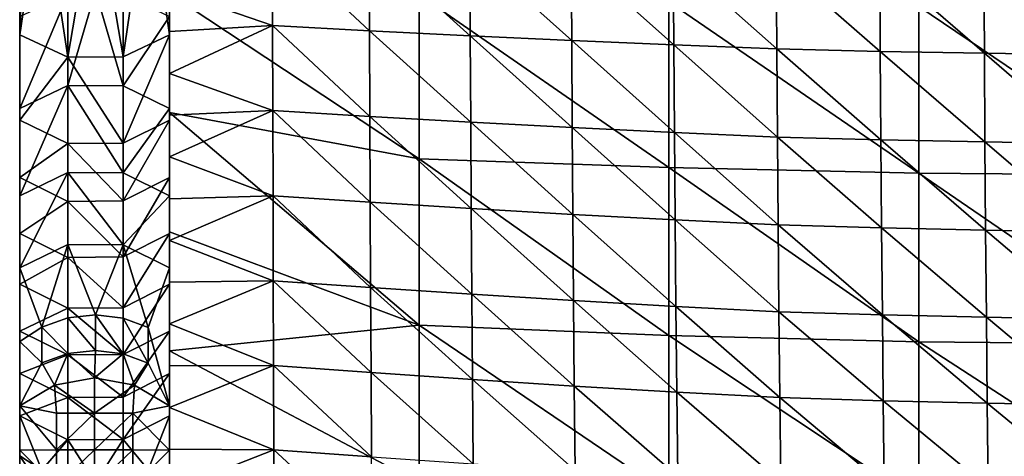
# Model space of a CAD drawing. Header units: millimetres. Extents: x 0 to 484, y -157 to 583.
# Tile 3 of 78: x 0 to 145, y 10 to 74. Entities that reach past the tile are written whole.
import ezdxf

# ---------------------------------------------------------------- set-up
doc = ezdxf.new("R2010")
doc.units = ezdxf.units.MM
doc.layers.add('Layer 01', color=7, linetype='Continuous', true_color=0x000000)

msp = doc.modelspace()

# ---------------------------------------------------------------- linework, layer by layer
at = {"layer": 'Layer 01'}
for points in [[(1.524, 112.417, 465.623), (-0.001, 133.561, 468.766), (-0.001, 71.522, 413.6)], [(-0.001, 71.522, 413.6), (-0.001, 133.561, 468.766), (-0.001, 110.878, 424.811)], [(-0.001, 71.522, 413.6), (3.226, 93.415, 453.936), (1.524, 112.417, 465.623)], [(-0.001, 85.311, 399.893), (-0.001, 71.522, 413.6), (-0.001, 110.878, 424.811)], [(22, 96.573, 392.162), (22, 72.117, 389.853), (22, 83.401, 397.869)], [(22, 72.117, 389.853), (22, 96.573, 392.162), (22, 77.575, 387.974)], [(21.999, 71.522, 413.6), (21.999, 94.916, 452.419), (18.875, 93.452, 453.899)], [(21.999, 94.916, 452.419), (21.999, 71.522, 413.6), (21.999, 85.311, 399.893)], [(-0.001, 71.522, 413.6), (7.064, 68.217, 414.874), (3.226, 93.415, 453.936)], [(7.064, 68.217, 414.874), (7.064, 92.425, 454.937), (3.226, 93.415, 453.936)], [(15.169, 68.271, 414.853), (21.999, 71.522, 413.6), (18.875, 93.452, 453.899)], [(15.169, 92.465, 454.897), (15.169, 68.271, 414.853), (18.875, 93.452, 453.899)], [(22, 91.884, 440.227), (22, 92.632, 426.458), (22, 67.97, 424.22)], [(22, 67.97, 424.22), (22, 92.632, 426.458), (22, 80.778, 418.402)], [(11.122, 92.103, 455.263), (7.064, 92.425, 454.937), (7.064, 68.217, 414.874)], [(7.064, 68.217, 414.874), (15.169, 68.271, 414.853), (11.122, 92.103, 455.263)], [(15.169, 68.271, 414.853), (15.169, 92.465, 454.897), (11.122, 92.103, 455.263)], [(22, 66.629, 451.161), (22, 91.091, 453.401), (22, 91.884, 440.227)], [(22, 91.884, 440.227), (22, 43.336, 435.841), (22, 66.629, 451.161)], [(22, 43.336, 435.841), (22, 91.884, 440.227), (22, 67.97, 424.22)], [(22, 91.091, 453.401), (22, 66.629, 451.161), (22, 84.242, 459.314)], [(-0.001, 85.311, 289.553), (-0.001, 85.311, 252.773), (-0.001, 68.796, 252.773)], [(-0.001, 85.311, 289.553), (-0.001, 68.796, 252.773), (-0.001, 68.796, 289.553)], [(-0.001, 85.311, 326.333), (-0.001, 85.311, 289.553), (-0.001, 68.796, 289.553)], [(-0.001, 85.311, 326.333), (-0.001, 68.796, 289.553), (-0.001, 68.796, 326.333)], [(-0.001, 85.311, 363.113), (-0.001, 85.311, 326.333), (-0.001, 68.796, 326.333)], [(-0.001, 85.311, 363.113), (-0.001, 68.796, 326.333), (-0.001, 68.796, 363.113)], [(-0.001, 68.796, 363.113), (-0.001, 71.522, 413.6), (-0.001, 85.311, 399.893)], [(-0.001, 68.796, 363.113), (-0.001, 85.311, 399.893), (-0.001, 85.311, 363.113)], [(-0.001, 68.796, 252.773), (-0.001, 85.311, 252.773), (-0.001, 74.187, 217.083)], [(21.999, 68.796, 252.773), (21.999, 85.311, 252.773), (21.999, 77.054, 289.553)], [(21.999, 85.311, 252.773), (21.999, 68.796, 252.773), (21.999, 74.187, 217.083)], [(21.999, 85.311, 399.893), (21.999, 71.522, 413.6), (21.999, 77.054, 399.893)], [(22, 78.111, 459.405), (37.12, 72.897, 464.206), (37.092, 85.425, 464.308)], [(51.336, 72.118, 468.519), (51.285, 84.749, 468.871), (37.092, 85.425, 464.308)], [(51.336, 72.118, 468.519), (37.092, 85.425, 464.308), (37.12, 72.897, 464.206)], [(22, 78.111, 459.405), (22, 84.242, 459.314), (22, 66.629, 451.161)], [(66.123, 71.371, 472.754), (66.055, 84.103, 473.35), (51.285, 84.749, 468.871)], [(66.123, 71.371, 472.754), (51.285, 84.749, 468.871), (51.336, 72.118, 468.519)], [(81.014, 70.676, 476.704), (80.933, 83.504, 477.526), (66.055, 84.103, 473.35)], [(81.014, 70.676, 476.704), (66.055, 84.103, 473.35), (66.123, 71.371, 472.754)], [(22, 83.401, 397.869), (22, 71.115, 396.71), (22, 70.599, 400.102)], [(22, 83.401, 397.869), (22, 70.599, 400.102), (22, 82.919, 401.261)], [(22, 72.117, 389.853), (22, 71.115, 396.71), (22, 83.401, 397.869)], [(22, 82.919, 401.261), (22, 70.599, 400.102), (22, 70.08, 403.499)], [(22, 82.919, 401.261), (22, 70.08, 403.499), (22, 82.432, 404.658)], [(22, 82.191, 406.358), (22, 82.432, 404.658), (22, 70.08, 403.499)], [(96.015, 70.029, 480.326), (95.927, 82.946, 481.356), (80.933, 83.504, 477.526)], [(96.015, 70.029, 480.326), (80.933, 83.504, 477.526), (81.014, 70.676, 476.704)], [(111.116, 69.449, 483.596), (111.026, 82.448, 484.814), (95.927, 82.946, 481.356)], [(111.116, 69.449, 483.596), (95.927, 82.946, 481.356), (96.015, 70.029, 480.326)], [(126.307, 69.087, 486.488), (126.219, 82.137, 487.874), (111.026, 82.448, 484.814)], [(126.307, 69.087, 486.488), (111.026, 82.448, 484.814), (111.116, 69.449, 483.596)], [(22, 75.768, 407.482), (22, 82.191, 406.358), (22, 70.08, 403.499)], [(22, 68.724, 413.781), (22, 81.112, 414.931), (22, 81.304, 413.198)], [(22, 81.304, 413.198), (22, 75.316, 410.891), (22, 68.724, 413.781)], [(22, 81.112, 414.931), (22, 68.724, 413.781), (22, 68.406, 417.259)], [(22, 81.112, 414.931), (22, 68.406, 417.259), (22, 80.778, 418.402)], [(141.585, 68.809, 489.002), (141.501, 81.899, 490.535), (126.219, 82.137, 487.874)], [(141.585, 68.809, 489.002), (126.219, 82.137, 487.874), (126.307, 69.087, 486.488)], [(156.929, 68.559, 491.142), (156.853, 81.684, 492.801), (141.501, 81.899, 490.535)], [(156.929, 68.559, 491.142), (141.501, 81.899, 490.535), (141.585, 68.809, 489.002)], [(22, 80.778, 418.402), (22, 68.406, 417.259), (22, 67.97, 424.22)], [(22, 65.965, 457.362), (22, 71.98, 459.473), (22, 78.111, 459.405)], [(22, 78.111, 459.405), (22, 66.629, 451.161), (22, 65.965, 457.362)], [(22, 71.98, 459.473), (37.12, 72.897, 464.206), (22, 78.111, 459.405)], [(-0.001, 60.691, 173.794), (-0.001, 74.187, 217.083), (7.064, 77.544, 215.955)], [(-0.001, 60.691, 173.794), (7.064, 77.544, 215.955), (7.064, 64.09, 172.802)], [(11.122, 77.978, 215.809), (7.064, 64.09, 172.802), (7.064, 77.544, 215.955)], [(7.064, 64.09, 172.802), (11.122, 77.978, 215.809), (15.169, 64.036, 172.818)], [(15.169, 64.036, 172.818), (11.122, 77.978, 215.809), (15.169, 77.49, 215.973)], [(15.169, 64.036, 172.818), (15.169, 77.49, 215.973), (21.999, 74.187, 217.083)], [(21.999, 77.054, 289.553), (21.999, 68.796, 289.553), (21.999, 68.796, 252.773)], [(21.999, 77.054, 317.138), (21.999, 77.054, 326.333), (21.999, 68.796, 326.333)], [(21.999, 68.796, 307.943), (21.999, 77.054, 307.943), (21.999, 77.054, 317.138)], [(21.999, 68.796, 326.333), (21.999, 68.796, 307.943), (21.999, 77.054, 317.138)], [(21.999, 77.054, 307.943), (21.999, 68.796, 307.943), (21.999, 68.796, 289.553)], [(21.999, 77.054, 307.943), (21.999, 68.796, 289.553), (21.999, 77.054, 289.553)], [(21.999, 77.054, 353.918), (21.999, 77.054, 363.113), (21.999, 68.796, 363.113)], [(21.999, 68.796, 344.723), (21.999, 77.054, 344.723), (21.999, 77.054, 353.918)], [(21.999, 68.796, 363.113), (21.999, 68.796, 344.723), (21.999, 77.054, 353.918)], [(21.999, 77.054, 335.528), (21.999, 77.054, 344.723), (21.999, 68.796, 344.723)], [(21.999, 68.796, 326.333), (21.999, 77.054, 326.333), (21.999, 77.054, 335.528)], [(21.999, 68.796, 344.723), (21.999, 68.796, 326.333), (21.999, 77.054, 335.528)], [(21.999, 77.054, 399.893), (21.999, 68.796, 399.893), (21.999, 68.796, 381.503)], [(21.999, 77.054, 399.893), (21.999, 68.796, 381.503), (21.999, 77.054, 381.503)], [(21.999, 77.054, 372.308), (21.999, 77.054, 381.503), (21.999, 68.796, 381.503)], [(21.999, 68.796, 363.113), (21.999, 77.054, 363.113), (21.999, 77.054, 372.308)], [(21.999, 68.796, 381.503), (21.999, 68.796, 363.113), (21.999, 77.054, 372.308)], [(21.999, 68.796, 399.893), (21.999, 77.054, 399.893), (21.999, 71.522, 413.6)], [(22, 60.089, 389.478), (22, 72.117, 389.853), (22, 77.575, 387.974)], [(58.638, 53.298, 388.709), (22, 60.089, 389.478), (22, 77.575, 387.974)], [(58.638, 53.298, 388.709), (22, 77.575, 387.974), (58.638, 77.416, 386.609)], [(58.638, 77.416, 386.609), (95.297, 76.344, 385.752), (95.295, 52.013, 387.873)], [(58.638, 77.416, 386.609), (95.295, 52.013, 387.873), (58.638, 53.298, 388.709)], [(22, 70.08, 403.499), (22, 69.581, 406.902), (22, 75.768, 407.482)], [(22, 75.768, 407.482), (22, 69.581, 406.902), (22, 69.345, 408.606)], [(22, 75.768, 407.482), (22, 69.345, 408.606), (22, 75.536, 409.186)], [(22, 75.536, 409.186), (22, 69.345, 408.606), (22, 69.123, 410.312)], [(22, 75.536, 409.186), (22, 69.123, 410.312), (22, 75.316, 410.891)], [(22, 75.316, 410.891), (22, 69.123, 410.312), (22, 68.724, 413.781)], [(95.297, 76.344, 385.752), (131.966, 51.227, 387.29), (95.295, 52.013, 387.873)], [(95.297, 76.344, 385.752), (131.968, 75.678, 385.166), (131.966, 51.227, 387.29)], [(131.968, 75.678, 385.166), (168.63, 50.913, 386.898), (131.966, 51.227, 387.29)], [(131.968, 75.678, 385.166), (168.63, 75.395, 384.781), (168.63, 50.913, 386.898)], [(-0.001, 74.187, 217.083), (-0.001, 68.796, 215.993), (-0.001, 68.796, 252.773)], [(-0.001, 68.796, 215.993), (-0.001, 74.187, 217.083), (-0.001, 60.691, 173.794)], [(15.169, 64.036, 172.818), (21.999, 74.187, 217.083), (21.999, 60.691, 173.794)], [(21.999, 74.187, 217.083), (21.999, 68.796, 215.993), (21.999, 60.691, 173.794)], [(21.999, 68.796, 215.993), (21.999, 74.187, 217.083), (21.999, 68.796, 252.773)], [(37.12, 72.897, 464.206), (22, 71.98, 459.473), (22, 65.849, 459.516)], [(22, 65.849, 459.516), (37.149, 60.381, 463.963), (37.12, 72.897, 464.206)], [(51.389, 59.51, 467.985), (51.336, 72.118, 468.519), (37.12, 72.897, 464.206)], [(51.389, 59.51, 467.985), (37.12, 72.897, 464.206), (37.149, 60.381, 463.963)], [(-0.001, 59.009, 369.576), (7.064, 68.217, 414.874), (-0.001, 71.522, 413.6)], [(-0.001, 59.009, 369.576), (-0.001, 71.522, 413.6), (-0.001, 68.796, 363.113)], [(15.169, 55.6, 370.298), (21.999, 59.009, 369.576), (21.999, 71.522, 413.6)], [(15.169, 55.6, 370.298), (21.999, 71.522, 413.6), (15.169, 68.271, 414.853)], [(21.999, 59.009, 369.576), (21.999, 68.796, 399.893), (21.999, 71.522, 413.6)], [(22, 72.117, 389.853), (22, 60.089, 389.478), (22, 71.115, 396.71)], [(22, 71.98, 459.473), (22, 65.965, 457.362), (22, 65.849, 459.516)], [(22, 45.452, 401.162), (22, 70.599, 400.102), (22, 71.115, 396.71)], [(22, 71.115, 396.71), (22, 60.089, 389.478), (22, 42.594, 390.984)], [(22, 45.452, 401.162), (22, 71.115, 396.71), (22, 42.594, 390.984)], [(66.195, 58.671, 471.933), (66.123, 71.371, 472.754), (51.336, 72.118, 468.519)], [(66.195, 58.671, 471.933), (51.336, 72.118, 468.519), (51.389, 59.51, 467.985)], [(81.099, 57.889, 475.614), (81.014, 70.676, 476.704), (66.123, 71.371, 472.754)], [(81.099, 57.889, 475.614), (66.123, 71.371, 472.754), (66.195, 58.671, 471.933)], [(22, 57.743, 402.331), (22, 70.08, 403.499), (22, 70.599, 400.102)], [(22, 45.452, 401.162), (22, 57.743, 402.331), (22, 70.599, 400.102)], [(22, 70.08, 403.499), (22, 57.743, 402.331), (22, 57.227, 405.735)], [(22, 70.08, 403.499), (22, 57.227, 405.735), (22, 69.581, 406.902)], [(22, 69.345, 408.606), (22, 69.581, 406.902), (22, 57.227, 405.735)], [(96.108, 57.158, 478.989), (96.015, 70.029, 480.326), (81.014, 70.676, 476.704)], [(96.108, 57.158, 478.989), (81.014, 70.676, 476.704), (81.099, 57.889, 475.614)], [(111.211, 56.503, 482.034), (111.116, 69.449, 483.596), (96.015, 70.029, 480.326)], [(111.211, 56.503, 482.034), (96.015, 70.029, 480.326), (96.108, 57.158, 478.989)], [(126.402, 56.098, 484.724), (126.307, 69.087, 486.488), (111.116, 69.449, 483.596)], [(126.402, 56.098, 484.724), (111.116, 69.449, 483.596), (111.211, 56.503, 482.034)], [(-0.001, 68.796, 252.773), (-0.001, 68.796, 215.993), (-0.001, 52.281, 215.993)], [(-0.001, 68.796, 252.773), (-0.001, 52.281, 215.993), (-0.001, 52.281, 252.773)], [(-0.001, 68.796, 289.553), (-0.001, 68.796, 252.773), (-0.001, 52.281, 252.773)], [(-0.001, 68.796, 289.553), (-0.001, 52.281, 252.773), (-0.001, 52.281, 289.553)], [(-0.001, 52.281, 289.553), (-0.001, 68.796, 326.333), (-0.001, 68.796, 289.553)], [(-0.001, 68.796, 363.113), (-0.001, 68.796, 326.333), (-0.001, 59.009, 369.576)], [(-0.001, 68.796, 326.333), (-0.001, 50.552, 324.871), (-0.001, 59.009, 369.576)], [(-0.001, 52.281, 289.553), (-0.001, 50.552, 324.871), (-0.001, 68.796, 326.333)], [(-0.001, 52.281, 215.993), (-0.001, 68.796, 215.993), (-0.001, 60.691, 173.794)], [(-0.001, 59.009, 369.576), (7.064, 55.544, 370.31), (7.064, 68.217, 414.874)], [(15.169, 55.6, 370.298), (15.169, 68.271, 414.853), (7.064, 68.217, 414.874)], [(15.169, 55.6, 370.298), (7.064, 68.217, 414.874), (7.064, 55.544, 370.31)], [(21.999, 68.796, 252.773), (21.999, 52.281, 252.773), (21.999, 52.281, 215.993)], [(21.999, 68.796, 252.773), (21.999, 52.281, 215.993), (21.999, 68.796, 215.993)], [(21.999, 68.796, 289.553), (21.999, 52.281, 289.553), (21.999, 52.281, 252.773)], [(21.999, 68.796, 289.553), (21.999, 52.281, 252.773), (21.999, 68.796, 252.773)], [(21.999, 52.281, 289.553), (21.999, 68.796, 289.553), (21.999, 68.796, 307.943)], [(21.999, 68.796, 307.943), (21.999, 68.796, 326.333), (21.999, 52.281, 289.553)], [(21.999, 60.691, 173.794), (21.999, 68.796, 215.993), (21.999, 52.281, 215.993)], [(21.999, 52.281, 289.553), (21.999, 68.796, 326.333), (21.999, 50.552, 324.871)], [(21.999, 68.796, 326.333), (21.999, 68.796, 344.723), (21.999, 50.552, 324.871)], [(21.999, 68.796, 363.113), (21.999, 59.009, 369.576), (21.999, 68.796, 344.723)], [(21.999, 50.552, 324.871), (21.999, 68.796, 344.723), (21.999, 59.009, 369.576)], [(21.999, 68.796, 381.503), (21.999, 59.009, 369.576), (21.999, 68.796, 363.113)], [(21.999, 59.009, 369.576), (21.999, 68.796, 381.503), (21.999, 68.796, 399.893)], [(22, 56.766, 409.148), (22, 69.123, 410.312), (22, 69.345, 408.606)], [(22, 57.227, 405.735), (22, 56.766, 409.148), (22, 69.345, 408.606)], [(22, 68.724, 413.781), (22, 69.123, 410.312), (22, 56.766, 409.148)], [(22, 43.877, 414.95), (22, 68.406, 417.259), (22, 68.724, 413.781)], [(22, 68.724, 413.781), (22, 56.766, 409.148), (22, 43.877, 414.95)], [(22, 68.406, 417.259), (22, 43.877, 414.95), (22, 43.625, 421.944)], [(22, 68.406, 417.259), (22, 43.625, 421.944), (22, 67.97, 424.22)], [(22, 67.97, 424.22), (22, 43.625, 421.944), (22, 43.336, 435.841)], [(141.674, 55.786, 487.061), (141.585, 68.809, 489.002), (126.307, 69.087, 486.488)], [(141.674, 55.786, 487.061), (126.307, 69.087, 486.488), (126.402, 56.098, 484.724)], [(157.01, 55.505, 489.05), (156.929, 68.559, 491.142), (141.585, 68.809, 489.002)], [(157.01, 55.505, 489.05), (141.585, 68.809, 489.002), (141.674, 55.786, 487.061)], [(22, 66.629, 451.161), (22, 42.407, 448.923), (22, 41.571, 455.023)], [(22, 66.629, 451.161), (22, 41.571, 455.023), (22, 65.965, 457.362)], [(22, 43.336, 435.841), (22, 42.407, 448.923), (22, 66.629, 451.161)], [(22, 65.965, 457.362), (22, 41.571, 455.023), (22, 59.718, 459.533)], [(22, 59.718, 459.533), (22, 65.849, 459.516), (22, 65.965, 457.362)], [(37.149, 60.381, 463.963), (22, 65.849, 459.516), (22, 59.718, 459.533)], [(-0.001, 47.889, 127.587), (-0.001, 60.691, 173.794), (7.064, 64.09, 172.802)], [(-0.001, 47.889, 127.587), (7.064, 64.09, 172.802), (7.064, 51.313, 126.682)], [(15.169, 51.258, 126.697), (7.064, 51.313, 126.682), (7.064, 64.09, 172.802)], [(15.169, 51.258, 126.697), (7.064, 64.09, 172.802), (15.169, 64.036, 172.818)], [(21.999, 60.691, 173.794), (15.169, 51.258, 126.697), (15.169, 64.036, 172.818)], [(-0.001, 52.281, 215.993), (-0.001, 60.691, 173.794), (-0.001, 52.281, 179.213)], [(-0.001, 47.889, 127.587), (-0.001, 52.281, 179.213), (-0.001, 60.691, 173.794)], [(21.999, 60.691, 173.794), (21.999, 47.889, 127.587), (15.169, 51.258, 126.697)], [(21.999, 60.691, 173.794), (21.999, 52.281, 215.993), (21.999, 52.281, 179.213)], [(21.999, 60.691, 173.794), (21.999, 52.281, 179.213), (21.999, 47.889, 127.587)], [(22, 53.586, 459.524), (37.149, 60.381, 463.963), (22, 59.718, 459.533)], [(22, 53.586, 459.524), (37.179, 47.881, 463.558), (37.149, 60.381, 463.963)], [(58.639, 28.873, 390.854), (22, 42.594, 390.984), (22, 60.089, 389.478)], [(58.639, 28.873, 390.854), (22, 60.089, 389.478), (58.638, 53.298, 388.709)], [(22, 41.571, 455.023), (22, 53.586, 459.524), (22, 59.718, 459.533)], [(51.444, 46.933, 467.238), (51.389, 59.51, 467.985), (37.149, 60.381, 463.963)], [(51.444, 46.933, 467.238), (37.149, 60.381, 463.963), (37.179, 47.881, 463.558)], [(66.272, 46.016, 470.849), (66.195, 58.671, 471.933), (51.389, 59.51, 467.985)], [(66.272, 46.016, 470.849), (51.389, 59.51, 467.985), (51.444, 46.933, 467.238)], [(-0.001, 50.552, 324.871), (7.064, 55.544, 370.31), (-0.001, 59.009, 369.576)], [(21.999, 59.009, 369.576), (15.169, 55.6, 370.298), (15.169, 47.123, 325.491)], [(21.999, 59.009, 369.576), (15.169, 47.123, 325.491), (21.999, 50.552, 324.871)], [(81.191, 45.158, 474.214), (81.099, 57.889, 475.614), (66.195, 58.671, 471.933)], [(81.191, 45.158, 474.214), (66.195, 58.671, 471.933), (66.272, 46.016, 470.849)], [(96.208, 44.354, 477.297), (96.108, 57.158, 478.989), (81.099, 57.889, 475.614)], [(96.208, 44.354, 477.297), (81.099, 57.889, 475.614), (81.191, 45.158, 474.214)], [(22, 57.743, 402.331), (22, 45.452, 401.162), (22, 44.936, 404.566)], [(22, 57.743, 402.331), (22, 44.936, 404.566), (22, 57.227, 405.735)], [(22, 57.227, 405.735), (22, 44.936, 404.566), (22, 44.487, 407.982)], [(22, 57.227, 405.735), (22, 44.487, 407.982), (22, 56.766, 409.148)], [(22, 56.766, 409.148), (22, 44.487, 407.982), (22, 43.877, 414.95)], [(111.314, 43.633, 480.078), (111.211, 56.503, 482.034), (96.108, 57.158, 478.989)], [(111.314, 43.633, 480.078), (96.108, 57.158, 478.989), (96.208, 44.354, 477.297)], [(126.505, 43.193, 482.528), (126.402, 56.098, 484.724), (111.211, 56.503, 482.034)], [(126.505, 43.193, 482.528), (111.211, 56.503, 482.034), (111.314, 43.633, 480.078)], [(-0.001, 50.552, 324.871), (7.064, 47.066, 325.502), (7.064, 55.544, 370.31)], [(15.169, 47.123, 325.491), (15.169, 55.6, 370.298), (7.064, 55.544, 370.31)], [(15.169, 47.123, 325.491), (7.064, 55.544, 370.31), (7.064, 47.066, 325.502)], [(141.772, 42.856, 484.656), (141.674, 55.786, 487.061), (126.402, 56.098, 484.724)], [(141.772, 42.856, 484.656), (126.402, 56.098, 484.724), (126.505, 43.193, 482.528)], [(157.098, 42.553, 486.466), (157.01, 55.505, 489.05), (141.674, 55.786, 487.061)], [(157.098, 42.553, 486.466), (141.674, 55.786, 487.061), (141.772, 42.856, 484.656)], [(22, 47.455, 459.487), (22, 53.586, 459.524), (22, 41.571, 455.023)], [(37.179, 47.881, 463.558), (22, 53.586, 459.524), (22, 47.455, 459.487)], [(-0.001, 52.281, 215.993), (-0.001, 52.281, 179.213), (-0.001, 35.766, 179.213)], [(-0.001, 52.281, 215.993), (-0.001, 35.766, 179.213), (-0.001, 35.766, 215.993)], [(-0.001, 52.281, 179.213), (-0.001, 47.889, 127.587), (-0.001, 35.766, 179.213)], [(-0.001, 34.889, 231.436), (-0.001, 52.281, 215.993), (-0.001, 35.766, 215.993)], [(-0.001, 52.281, 252.773), (-0.001, 34.889, 231.436), (-0.001, 42.336, 277.735)], [(-0.001, 52.281, 252.773), (-0.001, 42.336, 277.735), (-0.001, 52.281, 289.553)], [(-0.001, 50.552, 324.871), (-0.001, 52.281, 289.553), (-0.001, 42.336, 277.735)], [(-0.001, 52.281, 252.773), (-0.001, 52.281, 215.993), (-0.001, 34.889, 231.436)], [(21.999, 52.281, 215.993), (21.999, 35.766, 215.993), (21.999, 35.766, 179.213)], [(21.999, 52.281, 215.993), (21.999, 35.766, 179.213), (21.999, 52.281, 179.213)], [(21.999, 42.336, 277.735), (21.999, 34.889, 231.436), (21.999, 52.281, 252.773)], [(21.999, 34.889, 231.436), (21.999, 35.766, 215.993), (21.999, 52.281, 215.993)], [(21.999, 47.889, 127.587), (21.999, 52.281, 179.213), (21.999, 35.766, 179.213)], [(21.999, 34.889, 231.436), (21.999, 52.281, 215.993), (21.999, 52.281, 252.773)], [(21.999, 42.336, 277.735), (21.999, 52.281, 252.773), (21.999, 52.281, 289.553)], [(21.999, 50.552, 324.871), (21.999, 42.336, 277.735), (21.999, 52.281, 289.553)], [(58.638, 53.298, 388.709), (95.295, 52.013, 387.873), (95.293, 27.366, 390.04)], [(58.638, 53.298, 388.709), (95.293, 27.366, 390.04), (58.639, 28.873, 390.854)], [(7.064, 51.313, 126.682), (7.064, 40.755, 85.322), (-0.001, 37.317, 86.172)], [(7.064, 51.313, 126.682), (-0.001, 37.317, 86.172), (-0.001, 47.889, 127.587)], [(15.169, 40.7, 85.336), (7.064, 40.755, 85.322), (7.064, 51.313, 126.682)], [(15.169, 40.7, 85.336), (7.064, 51.313, 126.682), (15.169, 51.258, 126.697)], [(15.169, 40.7, 85.336), (15.169, 51.258, 126.697), (21.999, 47.889, 127.587)], [(95.295, 52.013, 387.873), (131.963, 26.46, 389.458), (95.293, 27.366, 390.04)], [(95.295, 52.013, 387.873), (131.966, 51.227, 387.29), (131.963, 26.46, 389.458)], [(131.966, 51.227, 387.29), (168.63, 26.119, 389.055), (131.963, 26.46, 389.458)], [(131.966, 51.227, 387.29), (168.63, 50.913, 386.898), (168.63, 26.119, 389.055)], [(7.064, 47.066, 325.502), (-0.001, 50.552, 324.871), (-0.001, 42.336, 277.735)], [(15.169, 38.899, 278.31), (21.999, 42.336, 277.735), (21.999, 50.552, 324.871)], [(15.169, 38.899, 278.31), (21.999, 50.552, 324.871), (15.169, 47.123, 325.491)], [(-0.001, 47.889, 127.587), (-0.001, 37.317, 86.172), (-0.001, 35.766, 105.653)], [(-0.001, 47.889, 127.587), (-0.001, 35.766, 105.653), (-0.001, 35.766, 179.213)], [(15.169, 40.7, 85.336), (21.999, 47.889, 127.587), (21.999, 37.317, 86.172)], [(21.999, 47.889, 127.587), (21.999, 35.766, 105.653), (21.999, 37.317, 86.172)], [(21.999, 35.766, 179.213), (21.999, 35.766, 105.653), (21.999, 47.889, 127.587)], [(37.179, 47.881, 463.558), (22, 47.455, 459.487), (22, 41.324, 459.422)], [(22, 41.324, 459.422), (37.211, 35.406, 462.969), (37.179, 47.881, 463.558)], [(51.504, 34.399, 466.249), (51.444, 46.933, 467.238), (37.179, 47.881, 463.558)], [(51.504, 34.399, 466.249), (37.179, 47.881, 463.558), (37.211, 35.406, 462.969)], [(7.064, 47.066, 325.502), (-0.001, 42.336, 277.735), (7.064, 38.843, 278.32)], [(15.169, 38.899, 278.31), (15.169, 47.123, 325.491), (7.064, 47.066, 325.502)], [(15.169, 38.899, 278.31), (7.064, 47.066, 325.502), (7.064, 38.843, 278.32)], [(22, 41.571, 455.023), (22, 41.324, 459.422), (22, 47.455, 459.487)], [(66.355, 33.422, 469.464), (66.272, 46.016, 470.849), (51.444, 46.933, 467.238)], [(66.355, 33.422, 469.464), (51.444, 46.933, 467.238), (51.504, 34.399, 466.249)], [(22, 44.936, 404.566), (22, 45.452, 401.162), (22, 22.004, 398.92)], [(22, 25.113, 392.488), (22, 45.452, 401.162), (22, 42.594, 390.984)], [(22, 45.452, 401.162), (22, 25.113, 392.488), (22, 22.004, 398.92)], [(22, 21.209, 405.752), (22, 44.487, 407.982), (22, 44.936, 404.566)], [(22, 22.004, 398.92), (22, 21.209, 405.752), (22, 44.936, 404.566)], [(81.292, 32.505, 472.458), (81.191, 45.158, 474.214), (66.272, 46.016, 470.849)], [(81.292, 32.505, 472.458), (66.272, 46.016, 470.849), (66.355, 33.422, 469.464)], [(96.317, 31.643, 475.199), (96.208, 44.354, 477.297), (81.191, 45.158, 474.214)], [(96.317, 31.643, 475.199), (81.191, 45.158, 474.214), (81.292, 32.505, 472.458)], [(22, 43.877, 414.95), (22, 44.487, 407.982), (22, 21.209, 405.752)], [(22, -1.686, 410.535), (22, 43.877, 414.95), (22, 21.209, 405.752)], [(22, -1.686, 410.535), (22, 43.625, 421.944), (22, 43.877, 414.95)], [(22, 43.625, 421.944), (22, -1.656, 417.523), (22, -1.697, 424.52)], [(22, 43.336, 435.841), (22, 43.625, 421.944), (22, -1.697, 424.52)], [(22, -1.686, 410.535), (22, -1.656, 417.523), (22, 43.625, 421.944)], [(111.428, 30.87, 477.669), (111.314, 43.633, 480.078), (96.208, 44.354, 477.297)], [(111.428, 30.87, 477.669), (96.208, 44.354, 477.297), (96.317, 31.643, 475.199)], [(126.618, 30.407, 479.839), (126.505, 43.193, 482.528), (111.314, 43.633, 480.078)], [(126.618, 30.407, 479.839), (111.314, 43.633, 480.078), (111.428, 30.87, 477.669)], [(-0.001, 34.889, 231.436), (7.064, 38.843, 278.32), (-0.001, 42.336, 277.735)], [(15.169, 31.445, 231.968), (21.999, 34.889, 231.436), (21.999, 42.336, 277.735)], [(15.169, 31.445, 231.968), (21.999, 42.336, 277.735), (15.169, 38.899, 278.31)], [(22, 19.341, 446.783), (22, 42.407, 448.923), (22, 43.336, 435.841)], [(22, 43.336, 435.841), (22, -1.991, 431.448), (22, -2.636, 438.155)], [(22, -2.636, 438.155), (22, 19.341, 446.783), (22, 43.336, 435.841)], [(22, -1.697, 424.52), (22, -1.991, 431.448), (22, 43.336, 435.841)], [(58.639, 28.873, 390.854), (22, 25.113, 392.488), (22, 42.594, 390.984)], [(22, 42.407, 448.923), (22, 19.341, 446.783), (22, 18.255, 452.833)], [(22, 42.407, 448.923), (22, 18.255, 452.833), (22, 41.571, 455.023)], [(141.879, 30.058, 481.721), (141.772, 42.856, 484.656), (126.505, 43.193, 482.528)], [(141.879, 30.058, 481.721), (126.505, 43.193, 482.528), (126.618, 30.407, 479.839)], [(157.195, 29.741, 483.32), (157.098, 42.553, 486.466), (141.772, 42.856, 484.656)], [(157.195, 29.741, 483.32), (141.772, 42.856, 484.656), (141.879, 30.058, 481.721)], [(7.064, 40.755, 85.322), (3.226, 28.587, 40.66), (-0.001, 37.317, 86.172)], [(7.064, 29.958, 40.34), (3.226, 28.587, 40.66), (7.064, 40.755, 85.322)], [(7.064, 40.755, 85.322), (11.122, 30.404, 40.236), (7.064, 29.958, 40.34)], [(15.169, 40.7, 85.336), (11.122, 30.404, 40.236), (7.064, 40.755, 85.322)], [(11.122, 30.404, 40.236), (15.169, 40.7, 85.336), (15.169, 29.902, 40.353)], [(15.169, 29.902, 40.353), (15.169, 40.7, 85.336), (18.875, 28.536, 40.672)], [(21.999, 37.317, 86.172), (18.875, 28.536, 40.672), (15.169, 40.7, 85.336)], [(22, 29.063, 459.186), (22, 35.194, 459.323), (22, 41.571, 455.023)], [(22, 41.324, 459.422), (22, 41.571, 455.023), (22, 35.194, 459.323)], [(22, 29.063, 459.186), (22, 41.571, 455.023), (22, 18.255, 452.833)], [(22, 35.194, 459.323), (37.211, 35.406, 462.969), (22, 41.324, 459.422)], [(-0.001, 34.889, 231.436), (7.064, 31.388, 231.977), (7.064, 38.843, 278.32)], [(15.169, 31.445, 231.968), (15.169, 38.899, 278.31), (7.064, 38.843, 278.32)], [(15.169, 31.445, 231.968), (7.064, 38.843, 278.32), (7.064, 31.388, 231.977)], [(3.226, 28.587, 40.66), (-0.001, 26.509, 41.145), (-0.001, 37.317, 86.172)], [(-0.001, 15.577, 92.413), (-0.001, 35.766, 105.653), (-0.001, 37.317, 86.172)], [(-0.001, 37.317, 86.172), (-0.001, 26.509, 41.145), (-0.001, 15.577, 92.413)], [(21.999, 37.317, 86.172), (21.999, 17.061), (18.875, 28.536, 40.672)], [(21.999, 15.577, 92.413), (21.999, 37.317, 86.172), (21.999, 35.766, 105.653)], [(21.999, 17.061), (21.999, 37.317, 86.172), (21.999, 15.577, 92.413)], [(-0.001, 35.766, 105.653), (-0.001, 15.577, 92.413), (-0.001, 21.8, 140.103)], [(-0.001, 35.766, 179.213), (-0.001, 35.766, 105.653), (-0.001, 21.8, 140.103)], [(-0.001, 28.022, 185.167), (-0.001, 35.766, 179.213), (-0.001, 21.8, 140.103)], [(-0.001, 28.022, 185.167), (-0.001, 35.766, 215.993), (-0.001, 35.766, 179.213)], [(-0.001, 34.889, 231.436), (-0.001, 35.766, 215.993), (-0.001, 28.022, 185.167)], [(-0.001, 28.022, 185.167), (7.064, 31.388, 231.977), (-0.001, 34.889, 231.436)], [(15.169, 24.573, 185.66), (21.999, 28.022, 185.167), (21.999, 34.889, 231.436)], [(15.169, 24.573, 185.66), (21.999, 34.889, 231.436), (15.169, 31.445, 231.968)], [(21.999, 21.8, 140.103), (21.999, 15.577, 92.413), (21.999, 35.766, 105.653)], [(21.999, 34.889, 231.436), (21.999, 28.022, 185.167), (21.999, 35.766, 215.993)], [(21.999, 21.8, 140.103), (21.999, 35.766, 179.213), (21.999, 28.022, 185.167)], [(21.999, 35.766, 105.653), (21.999, 35.766, 179.213), (21.999, 21.8, 140.103)], [(21.999, 28.022, 185.167), (21.999, 35.766, 179.213), (21.999, 35.766, 215.993)], [(37.211, 35.406, 462.969), (22, 35.194, 459.323), (22, 29.063, 459.186)], [(22, 29.063, 459.186), (37.247, 22.963, 462.162), (37.211, 35.406, 462.969)], [(51.572, 21.925, 464.973), (51.504, 34.399, 466.249), (37.211, 35.406, 462.969)], [(51.572, 21.925, 464.973), (37.211, 35.406, 462.969), (37.247, 22.963, 462.162)], [(66.449, 20.914, 467.726), (66.355, 33.422, 469.464), (51.504, 34.399, 466.249)], [(66.449, 20.914, 467.726), (51.504, 34.399, 466.249), (51.572, 21.925, 464.973)], [(81.403, 19.961, 470.286), (81.292, 32.505, 472.458), (66.355, 33.422, 469.464)], [(81.403, 19.961, 470.286), (66.355, 33.422, 469.464), (66.449, 20.914, 467.726)], [(96.439, 19.062, 472.629), (96.317, 31.643, 475.199), (81.292, 32.505, 472.458)], [(96.439, 19.062, 472.629), (81.292, 32.505, 472.458), (81.403, 19.961, 470.286)], [(-0.001, 28.022, 185.167), (7.064, 24.516, 185.668), (7.064, 31.388, 231.977)], [(15.169, 24.573, 185.66), (15.169, 31.445, 231.968), (7.064, 31.388, 231.977)], [(15.169, 24.573, 185.66), (7.064, 31.388, 231.977), (7.064, 24.516, 185.668)], [(11.122, 25.195, 17.696), (7.064, 29.958, 40.34), (11.122, 30.404, 40.236)], [(15.169, 24.693, 17.81), (11.122, 25.195, 17.696), (11.122, 30.404, 40.236)], [(15.169, 24.693, 17.81), (11.122, 30.404, 40.236), (15.169, 29.902, 40.353)], [(111.553, 18.255, 474.736), (111.428, 30.87, 477.669), (96.317, 31.643, 475.199)], [(111.553, 18.255, 474.736), (96.317, 31.643, 475.199), (96.439, 19.062, 472.629)], [(126.744, 17.789, 476.581), (126.618, 30.407, 479.839), (111.428, 30.87, 477.669)], [(126.744, 17.789, 476.581), (111.428, 30.87, 477.669), (111.553, 18.255, 474.736)], [(141.997, 17.442, 478.178), (141.879, 30.058, 481.721), (126.618, 30.407, 479.839)], [(141.997, 17.442, 478.178), (126.618, 30.407, 479.839), (126.744, 17.789, 476.581)], [(7.064, 24.749, 17.798), (3.226, 28.587, 40.66), (7.064, 29.958, 40.34)], [(11.122, 25.195, 17.696), (7.064, 24.749, 17.798), (7.064, 29.958, 40.34)], [(18.875, 23.325, 18.124), (15.169, 24.693, 17.81), (15.169, 29.902, 40.353)], [(18.875, 23.325, 18.124), (15.169, 29.902, 40.353), (18.875, 28.536, 40.672)], [(22, 18.255, 452.833), (22, 22.936, 459.026), (22, 29.063, 459.186)], [(37.247, 22.963, 462.162), (22, 29.063, 459.186), (22, 22.936, 459.026)], [(157.302, 17.126, 479.532), (157.195, 29.741, 483.32), (141.879, 30.058, 481.721)], [(157.302, 17.126, 479.532), (141.879, 30.058, 481.721), (141.997, 17.442, 478.178)], [(3.226, 28.587, 40.66), (3.226, 23.377, 18.112), (-0.001, 26.509, 41.145)], [(-0.001, 21.8, 140.103), (7.064, 24.516, 185.668), (-0.001, 28.022, 185.167)], [(7.064, 24.749, 17.798), (3.226, 23.377, 18.112), (3.226, 28.587, 40.66)], [(15.169, 18.346, 140.565), (21.999, 21.8, 140.103), (21.999, 28.022, 185.167)], [(15.169, 18.346, 140.565), (21.999, 28.022, 185.167), (15.169, 24.573, 185.66)], [(21.999, 17.061), (18.875, 23.325, 18.124), (18.875, 28.536, 40.672)], [(58.639, 5.75, 392.873), (22, 25.113, 392.488), (58.639, 28.873, 390.854)], [(58.639, 28.873, 390.854), (95.293, 27.366, 390.04), (95.291, 4.027, 392.082)], [(58.639, 28.873, 390.854), (95.291, 4.027, 392.082), (58.639, 5.75, 392.873)], [(-0.001, 17.061), (-0.001, 26.509, 41.145), (3.226, 23.377, 18.112)], [(-0.001, 15.577, 92.413), (-0.001, 26.509, 41.145), (-0.001, 9.732, 45.971)], [(-0.001, 17.061), (-0.001, 9.732, 45.971), (-0.001, 26.509, 41.145)], [(95.293, 27.366, 390.04), (131.96, 3.004, 391.499), (95.291, 4.027, 392.082)], [(95.293, 27.366, 390.04), (131.963, 26.46, 389.458), (131.96, 3.004, 391.499)], [(131.963, 26.46, 389.458), (168.631, 2.644, 391.083), (131.96, 3.004, 391.499)], [(131.963, 26.46, 389.458), (168.63, 26.119, 389.055), (168.631, 2.644, 391.083)], [(3.226, 23.377, 18.112), (7.064, 24.749, 17.798), (5.131, 20.1)], [(10.999, 21.163), (5.131, 20.1), (7.064, 24.749, 17.798)], [(10.999, 21.163), (7.064, 24.749, 17.798), (11.122, 25.195, 17.696)], [(15.169, 18.346, 140.565), (15.169, 24.573, 185.66), (7.064, 24.516, 185.668)], [(11.122, 25.195, 17.696), (15.169, 24.693, 17.81), (10.999, 21.163)], [(16.867, 20.1), (10.999, 21.163), (15.169, 24.693, 17.81)], [(15.169, 24.693, 17.81), (18.875, 23.325, 18.124), (16.867, 20.1)], [(22, 25.113, 392.488), (22, 7.631, 393.992), (22, 22.004, 398.92)], [(58.639, 5.75, 392.873), (22, 7.631, 393.992), (22, 25.113, 392.488)], [(-0.001, 21.8, 140.103), (7.064, 18.289, 140.573), (7.064, 24.516, 185.668)], [(5.131, 20.1), (-0.001, 17.061), (3.226, 23.377, 18.112)], [(15.169, 18.346, 140.565), (7.064, 24.516, 185.668), (7.064, 18.289, 140.573)], [(16.867, 20.1), (18.875, 23.325, 18.124), (21.999, 17.061)], [(-0.001, 15.577, 92.413), (7.064, 18.289, 140.573), (-0.001, 21.8, 140.103)], [(15.169, 12.121, 92.854), (21.999, 15.577, 92.413), (21.999, 21.8, 140.103)], [(15.169, 12.121, 92.854), (21.999, 21.8, 140.103), (15.169, 18.346, 140.565)], [(22, 16.816, 458.842), (37.247, 22.963, 462.162), (22, 22.936, 459.026)], [(22, 16.816, 458.842), (37.288, 10.58, 461.125), (37.247, 22.963, 462.162)], [(22, 22.936, 459.026), (22, 18.255, 452.833), (22, 16.816, 458.842)], [(22, 22.004, 398.92), (22, -1.176, 396.703), (22, -1.575, 403.555)], [(22, 22.004, 398.92), (22, -1.575, 403.555), (22, 21.209, 405.752)], [(22, 7.631, 393.992), (22, -1.176, 396.703), (22, 22.004, 398.92)], [(51.647, 9.547, 463.383), (51.572, 21.925, 464.973), (37.247, 22.963, 462.162)], [(51.647, 9.547, 463.383), (37.247, 22.963, 462.162), (37.288, 10.58, 461.125)], [(66.553, 8.535, 465.593), (66.449, 20.914, 467.726), (51.572, 21.925, 464.973)], [(66.553, 8.535, 465.593), (51.572, 21.925, 464.973), (51.647, 9.547, 463.383)], [(5.131, 20.1), (10.999, 21.163), (10.999, 15.978)], [(16.867, 20.1), (10.999, 15.978), (10.999, 21.163)], [(22, 21.209, 405.752), (22, -1.575, 403.555), (22, -1.686, 410.535)], [(81.528, 7.577, 467.648), (81.403, 19.961, 470.286), (66.449, 20.914, 467.726)], [(81.528, 7.577, 467.648), (66.449, 20.914, 467.726), (66.553, 8.535, 465.593)], [(5.131, 20.1), (5.389, 15.978), (-0.001, 17.061)], [(5.389, 15.978), (5.131, 20.1), (10.999, 15.978)], [(10.999, 15.978), (16.867, 20.1), (16.609, 15.978)], [(16.867, 20.1), (21.999, 17.061), (16.609, 15.978)], [(22, 19.341, 446.783), (22, -3.714, 444.63), (22, -5.133, 450.714)], [(22, 19.341, 446.783), (22, -5.133, 450.714), (22, 18.255, 452.833)], [(22, -2.636, 438.155), (22, -3.714, 444.63), (22, 19.341, 446.783)], [(96.575, 6.67, 469.525), (96.439, 19.062, 472.629), (81.403, 19.961, 470.286)], [(96.575, 6.67, 469.525), (81.403, 19.961, 470.286), (81.528, 7.577, 467.648)], [(111.693, 5.854, 471.211), (111.553, 18.255, 474.736), (96.439, 19.062, 472.629)], [(111.693, 5.854, 471.211), (96.439, 19.062, 472.629), (96.575, 6.67, 469.525)], [(-0.001, 15.577, 92.413), (7.064, 12.064, 92.861), (7.064, 18.289, 140.573)], [(15.169, 12.121, 92.854), (15.169, 18.346, 140.565), (7.064, 18.289, 140.573)], [(15.169, 12.121, 92.854), (7.064, 18.289, 140.573), (7.064, 12.064, 92.861)], [(22, 10.698, 458.579), (22, 18.255, 452.833), (22, 4.582, 458.153)], [(22, 16.816, 458.842), (22, 18.255, 452.833), (22, 10.698, 458.579)], [(22, 4.582, 458.153), (22, 18.255, 452.833), (22, -5.133, 450.714)], [(126.883, 5.408, 472.678), (126.744, 17.789, 476.581), (111.553, 18.255, 474.736)], [(126.883, 5.408, 472.678), (111.553, 18.255, 474.736), (111.693, 5.854, 471.211)], [(142.129, 5.085, 473.942), (141.997, 17.442, 478.178), (126.744, 17.789, 476.581)], [(142.129, 5.085, 473.942), (126.744, 17.789, 476.581), (126.883, 5.408, 472.678)], [(157.42, 4.787, 475.013), (157.302, 17.126, 479.532), (141.997, 17.442, 478.178)], [(157.42, 4.787, 475.013), (141.997, 17.442, 478.178), (142.129, 5.085, 473.942)], [(-0.001, 17.061), (5.389, 15.978), (5.389, 10.582)], [(-0.001, 17.061), (5.389, 10.582), (-0.001, 10.546)], [(-0.001, 17.061), (-0.001, 10.546), (-0.001, 9.732, 45.971)], [(10.999, 15.978), (10.999, 10.582), (5.389, 10.582)], [(10.999, 15.978), (5.389, 10.582), (5.389, 15.978)], [(16.609, 15.978), (16.609, 10.582), (10.999, 10.582)], [(16.609, 15.978), (10.999, 10.582), (10.999, 15.978)], [(21.999, 10.546), (16.609, 15.978), (21.999, 17.061)], [(16.609, 15.978), (21.999, 10.546), (16.609, 10.582)], [(21.999, 17.061), (21.999, 15.577, 92.413), (21.999, 10.546)], [(37.288, 10.58, 461.125), (22, 16.816, 458.842), (22, 10.698, 458.579)], [(-0.001, 15.577, 92.413), (3.226, 7.614, 46.235), (7.064, 12.064, 92.861)], [(-0.001, 9.732, 45.971), (3.226, 7.614, 46.235), (-0.001, 15.577, 92.413)], [(21.999, 15.577, 92.413), (15.169, 12.121, 92.854), (18.875, 7.667, 46.228)], [(21.999, 15.577, 92.413), (18.875, 7.667, 46.228), (21.999, 4.031)], [(21.999, 10.546), (21.999, 15.577, 92.413), (21.999, 4.031)], [(7.064, 6.217, 46.409), (7.064, 12.064, 92.861), (3.226, 7.614, 46.235)], [(15.169, 12.121, 92.854), (7.064, 12.064, 92.861), (11.122, 5.763, 46.466)], [(7.064, 12.064, 92.861), (7.064, 6.217, 46.409), (11.122, 5.763, 46.466)], [(11.122, 5.763, 46.466), (15.169, 6.274, 46.402), (15.169, 12.121, 92.854)], [(15.169, 6.274, 46.402), (18.875, 7.667, 46.228), (15.169, 12.121, 92.854)], [(-0.001, 10.546), (5.389, 10.582), (5.389, 5.185)], [(-0.001, 10.546), (5.389, 5.185), (-0.001, 4.031)], [(-0.001, 10.546), (-0.001, 4.031), (-0.001, 9.732, 45.971)], [(10.999, 10.582), (10.999, 5.185), (5.389, 5.185)], [(10.999, 10.582), (5.389, 5.185), (5.389, 10.582)], [(16.609, 10.582), (16.609, 5.185), (10.999, 5.185)], [(16.609, 10.582), (10.999, 5.185), (10.999, 10.582)], [(21.999, 10.546), (16.609, 5.185), (16.609, 10.582)], [(16.609, 5.185), (21.999, 10.546), (21.999, 4.031)], [(21.999, 10.546), (21.999, 4.031), (21.999, 4.031)], [(37.288, 10.58, 461.125), (22, 10.698, 458.579), (22, 4.582, 458.153)], [(22, 4.582, 458.153), (37.335, -1.727, 459.414), (37.288, 10.58, 461.125)], [(51.734, -2.705, 461.079), (51.647, 9.547, 463.383), (37.288, 10.58, 461.125)], [(51.734, -2.705, 461.079), (37.288, 10.58, 461.125), (37.335, -1.727, 459.414)], [(3.226, 4.729, 23.003), (3.226, 7.614, 46.235), (-0.001, 9.732, 45.971)], [(-0.001, 9.732, 45.971), (-0.001, 4.031), (3.226, 4.729, 23.003)]]:
    msp.add_3dface(points, dxfattribs=at)

doc.saveas('drawing.dxf')
